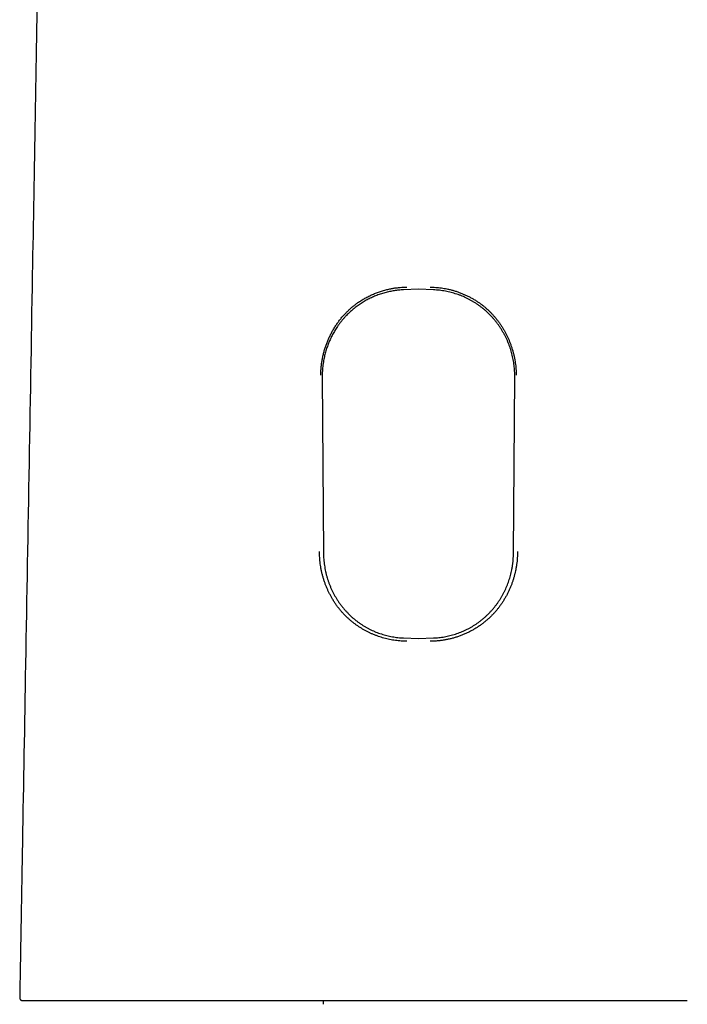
# Model space of a CAD drawing. Header units: millimetres. Extents: x 8 to 616, y 12 to 442.
# Tile 13 of 34: x 292 to 337, y 307 to 375. Entities that reach past the tile are written whole.
import ezdxf

# ---------------------------------------------------------------- set-up
doc = ezdxf.new("R2010")
doc.units = ezdxf.units.MM

msp = doc.modelspace()

# ---------------------------------------------------------------- linework, layer by layer
at = {"color": 7, "linetype": 'Continuous', "lineweight": 30}
for p, q in [((318.958, 356.196), (317.932, 356.154)), ((319.984, 356.154), (318.958, 356.196)), ((312.37, 350.201), (312.455, 338.124)), ((325.461, 338.124), (325.546, 350.201)), ((317.937, 332.315), (318.958, 332.274)), ((318.958, 332.274), (319.979, 332.315)), ((312.451, 307.228), (312.451, 307.483))]:
    msp.add_line(p, q, dxfattribs=at)
for points, knots in [([(293.403, 407.282), (293.402, 407.205), (293.399, 407.054), (293.395, 406.83), (293.391, 406.615), (293.388, 406.408), (293.384, 406.209), (293.381, 406.018), (293.378, 405.836), (293.375, 405.659), (293.372, 405.488), (293.369, 405.323), (293.366, 405.167), (293.363, 405.02), (293.361, 404.883), (293.359, 404.759), (293.357, 404.649), (293.355, 404.552), (293.354, 404.46), (293.352, 404.37), (293.35, 404.279), (293.349, 404.189), (293.346, 404.044), (293.343, 403.845), (293.337, 403.537), (293.331, 403.171), (293.324, 402.748), (293.316, 402.324), (293.309, 401.898), (293.282, 400.35), (293.255, 398.842), (293.23, 397.374), (293.224, 397.071), (293.219, 396.766), (293.214, 396.458), (293.208, 396.143), (293.202, 395.82), (293.198, 395.552), (293.194, 395.342), (293.191, 395.191), (293.189, 395.041), (293.186, 394.893), (293.184, 394.752), (293.181, 394.617), (293.179, 394.498), (293.177, 394.394), (293.176, 394.303), (293.174, 394.217), (293.173, 394.136), (293.172, 394.058), (293.17, 393.985), (293.169, 393.904), (293.167, 393.812), (293.165, 393.707), (293.163, 393.595), (293.161, 393.476), (293.159, 393.349), (293.157, 393.215), (293.154, 393.069), (293.152, 392.912), (293.149, 392.747), (293.146, 392.582), (293.143, 392.419), (293.139, 392.217), (293.135, 391.977), (293.13, 391.7), (293.126, 391.43), (293.121, 391.165), (293.047, 386.955), (292.849, 375.629), (292.493, 355.222), (292.137, 334.815), (291.876, 319.836), (291.772, 313.871), (291.735, 311.783), (291.727, 311.316), (291.719, 310.854), (291.711, 310.399), (291.705, 310.069), (291.702, 309.858), (291.7, 309.762), (291.698, 309.66), (291.696, 309.552), (291.694, 309.436), (291.692, 309.306), (291.69, 309.161), (291.687, 308.999), (291.684, 308.828), (291.681, 308.654), (291.678, 308.479), (291.675, 308.302), (291.671, 308.118), (291.668, 307.927), (291.665, 307.782), (291.664, 307.701), (291.664, 307.687)], [0, 0, 0, 0, 0.002325, 0.004568, 0.006729, 0.008807, 0.010804, 0.012718, 0.01455, 0.016301, 0.018046, 0.019701, 0.021266, 0.022741, 0.024126, 0.025421, 0.026459, 0.02743, 0.028342, 0.029245, 0.030151, 0.031061, 0.031974, 0.034503, 0.037058, 0.041261, 0.045522, 0.04979, 0.054058, 0.058326, 0.096435, 0.099484, 0.102532, 0.105581, 0.108659, 0.11182, 0.115065, 0.118395, 0.119887, 0.121395, 0.12292, 0.124416, 0.125841, 0.127192, 0.128471, 0.129425, 0.130334, 0.131198, 0.132017, 0.132792, 0.133521, 0.134241, 0.135223, 0.136276, 0.137403, 0.138602, 0.139874, 0.141218, 0.142636, 0.144278, 0.145954, 0.14761, 0.149247, 0.150863, 0.153701, 0.156476, 0.159188, 0.161839, 0.164474, 0.285992, 0.502992, 0.779173, 0.900695, 0.954164, 0.95887, 0.963574, 0.968224, 0.97279, 0.977274, 0.978186, 0.979141, 0.980163, 0.981253, 0.98241, 0.983636, 0.985166, 0.986791, 0.98851, 0.990322, 0.99202, 0.993792, 0.99564, 0.997562, 0.999559, 1, 1, 1, 1]), ([(312.27, 350.321), (312.272, 350.408), (312.276, 350.583), (312.295, 350.844), (312.324, 351.105), (312.365, 351.364), (312.416, 351.619), (312.477, 351.871), (312.548, 352.119), (312.629, 352.364), (312.72, 352.606), (312.822, 352.846), (312.934, 353.083), (313.056, 353.315), (313.188, 353.541), (313.328, 353.76), (313.477, 353.971), (313.633, 354.175), (313.799, 354.372), (313.967, 354.555), (314.138, 354.725), (314.31, 354.883), (314.489, 355.033), (314.673, 355.176), (314.878, 355.323), (315.106, 355.471), (315.359, 355.618), (315.618, 355.751), (315.884, 355.872), (316.155, 355.98), (316.432, 356.075), (316.714, 356.156), (316.98, 356.218), (317.23, 356.265), (317.463, 356.299), (317.698, 356.323), (317.933, 356.338), (318.091, 356.34), (318.17, 356.341)], [0, 0, 0, 0, 0.02797, 0.05595, 0.08394, 0.11194, 0.13995, 0.167465, 0.194983, 0.222502, 0.250017, 0.278025, 0.306025, 0.334012, 0.361988, 0.389952, 0.417408, 0.444858, 0.47231, 0.499771, 0.52473, 0.549667, 0.57459, 0.599505, 0.624416, 0.655557, 0.686706, 0.71787, 0.749054, 0.780263, 0.811501, 0.842775, 0.874092, 0.899183, 0.924312, 0.949486, 0.974712, 1, 1, 1, 1]), ([(317.932, 356.154), (317.879, 356.151), (317.772, 356.146), (317.612, 356.132), (317.452, 356.114), (317.293, 356.092), (317.134, 356.065), (316.974, 356.034), (316.814, 355.998), (316.654, 355.957), (316.495, 355.912), (316.338, 355.862), (316.181, 355.807), (316.027, 355.748), (315.878, 355.686), (315.732, 355.62), (315.588, 355.551), (315.446, 355.477), (315.305, 355.398), (315.166, 355.316), (315.028, 355.229), (314.891, 355.137), (314.757, 355.041), (314.626, 354.941), (314.497, 354.837), (314.373, 354.731), (314.253, 354.624), (314.139, 354.515), (314.02, 354.394), (313.896, 354.261), (313.769, 354.116), (313.647, 353.966), (313.53, 353.812), (313.424, 353.663), (313.328, 353.518), (313.241, 353.38), (313.158, 353.239), (313.08, 353.098), (313.006, 352.955), (312.936, 352.81), (312.869, 352.663), (312.807, 352.513), (312.748, 352.361), (312.693, 352.206), (312.642, 352.049), (312.595, 351.89), (312.553, 351.73), (312.514, 351.568), (312.478, 351.393), (312.445, 351.207), (312.417, 351.008), (312.395, 350.808), (312.38, 350.606), (312.371, 350.403), (312.37, 350.268), (312.37, 350.201)], [0, 0, 0, 0, 0.017778, 0.035559, 0.053337, 0.071237, 0.089141, 0.107042, 0.125333, 0.143627, 0.161918, 0.180346, 0.198778, 0.217205, 0.234916, 0.25263, 0.27034, 0.288178, 0.306019, 0.323856, 0.342091, 0.360329, 0.378563, 0.396933, 0.415306, 0.433676, 0.451218, 0.468763, 0.486305, 0.507713, 0.529139, 0.550571, 0.571998, 0.593407, 0.611569, 0.629734, 0.647895, 0.665738, 0.683583, 0.701426, 0.719387, 0.737351, 0.755313, 0.773645, 0.791981, 0.810314, 0.828773, 0.847234, 0.865693, 0.887965, 0.910242, 0.932514, 0.955007, 0.977507, 1, 1, 1, 1]), ([(319.746, 356.341), (319.811, 356.341), (319.941, 356.339), (320.136, 356.328), (320.33, 356.311), (320.524, 356.288), (320.717, 356.258), (320.921, 356.219), (321.137, 356.169), (321.363, 356.108), (321.586, 356.038), (321.807, 355.959), (322.024, 355.872), (322.238, 355.776), (322.447, 355.672), (322.653, 355.56), (322.853, 355.441), (323.038, 355.32), (323.208, 355.2), (323.363, 355.083), (323.514, 354.961), (323.66, 354.833), (323.802, 354.701), (323.945, 354.558), (324.088, 354.404), (324.23, 354.239), (324.365, 354.069), (324.495, 353.894), (324.618, 353.715), (324.732, 353.534), (324.838, 353.353), (324.936, 353.172), (325.028, 352.988), (325.114, 352.801), (325.195, 352.607), (325.271, 352.407), (325.342, 352.2), (325.406, 351.99), (325.462, 351.778), (325.511, 351.565), (325.552, 351.354), (325.585, 351.146), (325.611, 350.94), (325.629, 350.735), (325.642, 350.528), (325.644, 350.39), (325.645, 350.321)], [0, 0, 0, 0, 0.020856, 0.041705, 0.06255, 0.083394, 0.104237, 0.125082, 0.150095, 0.17511, 0.200125, 0.225138, 0.250148, 0.275151, 0.300145, 0.325129, 0.350101, 0.375059, 0.395848, 0.416627, 0.437398, 0.458163, 0.478922, 0.499681, 0.522928, 0.546174, 0.569425, 0.592684, 0.615955, 0.639239, 0.661206, 0.683187, 0.705182, 0.727189, 0.749209, 0.772576, 0.795954, 0.819342, 0.842738, 0.866142, 0.889552, 0.91163, 0.933713, 0.955802, 0.977897, 1, 1, 1, 1]), ([(325.546, 350.201), (325.546, 350.266), (325.545, 350.397), (325.537, 350.593), (325.523, 350.789), (325.502, 350.984), (325.475, 351.181), (325.441, 351.378), (325.4, 351.575), (325.353, 351.772), (325.299, 351.966), (325.239, 352.159), (325.173, 352.349), (325.099, 352.538), (325.02, 352.724), (324.934, 352.907), (324.841, 353.088), (324.741, 353.268), (324.634, 353.447), (324.52, 353.621), (324.401, 353.792), (324.278, 353.955), (324.151, 354.111), (324.021, 354.26), (323.887, 354.404), (323.747, 354.544), (323.602, 354.68), (323.45, 354.812), (323.292, 354.94), (323.13, 355.063), (322.963, 355.179), (322.796, 355.288), (322.628, 355.389), (322.461, 355.482), (322.29, 355.569), (322.117, 355.651), (321.939, 355.728), (321.757, 355.799), (321.571, 355.864), (321.383, 355.923), (321.192, 355.976), (320.998, 356.022), (320.799, 356.063), (320.597, 356.097), (320.393, 356.123), (320.189, 356.143), (320.052, 356.15), (319.984, 356.154)], [0, 0, 0, 0, 0.021767, 0.043551, 0.065341, 0.087126, 0.108893, 0.131254, 0.153633, 0.176018, 0.198396, 0.220757, 0.243155, 0.265573, 0.287997, 0.310415, 0.332814, 0.355894, 0.378996, 0.402106, 0.425207, 0.448287, 0.470154, 0.49204, 0.513932, 0.535818, 0.557685, 0.580226, 0.602789, 0.625359, 0.647921, 0.670463, 0.691708, 0.712971, 0.73424, 0.755503, 0.776747, 0.798622, 0.820516, 0.842417, 0.864311, 0.886186, 0.908935, 0.931705, 0.954482, 0.977251, 1, 1, 1, 1]), ([(318.17, 332.088), (318.103, 332.089), (317.971, 332.09), (317.772, 332.101), (317.573, 332.118), (317.375, 332.143), (317.178, 332.173), (316.983, 332.211), (316.788, 332.255), (316.595, 332.305), (316.404, 332.361), (316.215, 332.424), (316.028, 332.493), (315.843, 332.568), (315.661, 332.649), (315.482, 332.735), (315.306, 332.828), (315.133, 332.926), (314.963, 333.03), (314.797, 333.139), (314.635, 333.254), (314.477, 333.374), (314.323, 333.499), (314.173, 333.629), (314.028, 333.765), (313.883, 333.911), (313.738, 334.068), (313.593, 334.237), (313.455, 334.411), (313.324, 334.59), (313.199, 334.774), (313.083, 334.959), (312.976, 335.144), (312.877, 335.329), (312.785, 335.517), (312.698, 335.709), (312.617, 335.907), (312.541, 336.113), (312.47, 336.325), (312.407, 336.539), (312.352, 336.756), (312.304, 336.974), (312.265, 337.19), (312.233, 337.403), (312.21, 337.613), (312.193, 337.823), (312.184, 338.034), (312.183, 338.175), (312.183, 338.245)], [0, 0, 0, 0, 0.020849, 0.041694, 0.062537, 0.08338, 0.104224, 0.125071, 0.14592, 0.16677, 0.187622, 0.208473, 0.229323, 0.250169, 0.271012, 0.291848, 0.312677, 0.333498, 0.354308, 0.375109, 0.395899, 0.416679, 0.437449, 0.458212, 0.478969, 0.499724, 0.522967, 0.546209, 0.569456, 0.592712, 0.615979, 0.639261, 0.661227, 0.683206, 0.705199, 0.727206, 0.749225, 0.77259, 0.795968, 0.819354, 0.84275, 0.866152, 0.88956, 0.911637, 0.933718, 0.955805, 0.977898, 1, 1, 1, 1]), ([(312.455, 338.124), (312.456, 338.054), (312.459, 337.913), (312.472, 337.703), (312.491, 337.492), (312.519, 337.282), (312.554, 337.07), (312.596, 336.859), (312.646, 336.65), (312.702, 336.447), (312.764, 336.251), (312.831, 336.061), (312.904, 335.874), (312.983, 335.69), (313.07, 335.506), (313.163, 335.324), (313.264, 335.144), (313.371, 334.967), (313.485, 334.794), (313.602, 334.628), (313.723, 334.469), (313.847, 334.316), (313.976, 334.168), (314.111, 334.025), (314.251, 333.885), (314.398, 333.749), (314.552, 333.616), (314.71, 333.489), (314.872, 333.368), (315.035, 333.255), (315.198, 333.151), (315.361, 333.054), (315.527, 332.962), (315.696, 332.877), (315.87, 332.796), (316.048, 332.72), (316.23, 332.651), (316.415, 332.587), (316.602, 332.53), (316.79, 332.48), (316.979, 332.436), (317.169, 332.399), (317.36, 332.368), (317.552, 332.344), (317.744, 332.325), (317.873, 332.319), (317.937, 332.315)], [0, 0, 0, 0, 0.023908, 0.047831, 0.071754, 0.095662, 0.120053, 0.14446, 0.168866, 0.193257, 0.216009, 0.238781, 0.26156, 0.284331, 0.307083, 0.330526, 0.353991, 0.377463, 0.400927, 0.424369, 0.446628, 0.468906, 0.49119, 0.513467, 0.535724, 0.558679, 0.581657, 0.604641, 0.627618, 0.650573, 0.672038, 0.693522, 0.715012, 0.736495, 0.75796, 0.780073, 0.802207, 0.824347, 0.846482, 0.868596, 0.890475, 0.91238, 0.934297, 0.956215, 0.97812, 1, 1, 1, 1]), ([(325.733, 338.245), (325.733, 338.171), (325.732, 338.022), (325.721, 337.8), (325.703, 337.578), (325.676, 337.356), (325.642, 337.136), (325.6, 336.921), (325.553, 336.712), (325.499, 336.508), (325.439, 336.307), (325.373, 336.107), (325.298, 335.906), (325.215, 335.704), (325.123, 335.501), (325.024, 335.301), (324.918, 335.105), (324.805, 334.913), (324.687, 334.729), (324.566, 334.553), (324.441, 334.385), (324.31, 334.221), (324.173, 334.062), (324.024, 333.902), (323.862, 333.74), (323.687, 333.579), (323.505, 333.425), (323.317, 333.279), (323.124, 333.14), (322.925, 333.01), (322.72, 332.887), (322.511, 332.772), (322.298, 332.666), (322.08, 332.568), (321.859, 332.479), (321.634, 332.398), (321.405, 332.326), (321.174, 332.264), (320.941, 332.21), (320.705, 332.166), (320.467, 332.132), (320.228, 332.107), (319.987, 332.091), (319.826, 332.089), (319.746, 332.088)], [0, 0, 0, 0, 0.023303, 0.046613, 0.069933, 0.093262, 0.1166, 0.139944, 0.16196, 0.183979, 0.206, 0.228019, 0.250036, 0.273382, 0.296721, 0.320051, 0.34337, 0.366679, 0.389977, 0.411936, 0.433888, 0.455836, 0.477783, 0.499734, 0.524673, 0.549597, 0.574512, 0.599426, 0.624341, 0.649262, 0.674192, 0.699133, 0.724087, 0.749054, 0.774038, 0.799038, 0.824058, 0.849099, 0.874163, 0.899255, 0.924379, 0.949539, 0.974744, 1, 1, 1, 1]), ([(319.979, 332.315), (320.042, 332.319), (320.168, 332.325), (320.356, 332.343), (320.544, 332.366), (320.731, 332.396), (320.919, 332.432), (321.107, 332.475), (321.296, 332.525), (321.483, 332.581), (321.667, 332.644), (321.847, 332.712), (322.023, 332.786), (322.195, 332.865), (322.363, 332.949), (322.529, 333.039), (322.693, 333.136), (322.855, 333.239), (323.016, 333.348), (323.172, 333.463), (323.324, 333.584), (323.471, 333.707), (323.611, 333.834), (323.745, 333.964), (323.875, 334.099), (324, 334.237), (324.122, 334.381), (324.24, 334.53), (324.355, 334.684), (324.464, 334.842), (324.568, 335.004), (324.666, 335.169), (324.759, 335.336), (324.846, 335.507), (324.928, 335.68), (325.004, 335.856), (325.075, 336.036), (325.141, 336.22), (325.201, 336.407), (325.255, 336.597), (325.303, 336.788), (325.347, 336.991), (325.386, 337.207), (325.418, 337.435), (325.441, 337.664), (325.456, 337.894), (325.459, 338.048), (325.461, 338.124)], [0, 0, 0, 0, 0.02144, 0.0428977, 0.0643613, 0.0858189, 0.1072588, 0.1293232, 0.1514075, 0.1734982, 0.1955819, 0.2176458, 0.2390009, 0.2603742, 0.2817539, 0.3031277, 0.3244832, 0.3464716, 0.3684792, 0.3904935, 0.4125013, 0.4344898, 0.455664, 0.4768554, 0.4980527, 0.5192444, 0.5404189, 0.5621804, 0.5839595, 0.6057448, 0.6275244, 0.6492864, 0.6710062, 0.6927431, 0.7144858, 0.7362226, 0.7579423, 0.7802553, 0.8025863, 0.8249237, 0.8472553, 0.8695689, 0.8956364, 0.9217324, 0.9478376, 0.9739329, 1, 1, 1, 1]), ([(291.664, 307.687), (291.664, 307.679), (291.664, 307.664), (291.668, 307.642), (291.673, 307.621), (291.681, 307.601), (291.691, 307.581), (291.703, 307.564), (291.716, 307.548), (291.731, 307.533), (291.749, 307.519), (291.77, 307.506), (291.792, 307.496), (291.815, 307.489), (291.839, 307.484), (291.855, 307.483), (291.864, 307.483)], [0, 0, 0, 0, 0.072639, 0.142889, 0.209874, 0.272828, 0.349411, 0.416631, 0.474648, 0.538426, 0.613275, 0.698427, 0.768318, 0.842524, 0.92011, 1, 1, 1, 1]), ([(291.865, 307.483), (291.874, 307.483), (291.891, 307.483), (291.921, 307.483), (291.953, 307.483), (291.988, 307.483), (292.026, 307.483), (292.066, 307.483), (292.11, 307.483), (292.156, 307.483), (292.205, 307.483), (292.244, 307.483), (292.27, 307.483), (292.282, 307.483), (292.295, 307.483), (292.307, 307.483), (292.32, 307.483), (292.352, 307.483), (292.405, 307.483), (292.482, 307.483), (292.565, 307.483), (292.653, 307.483), (292.745, 307.483), (292.834, 307.483), (292.918, 307.483), (292.995, 307.483), (293.083, 307.483), (293.151, 307.483), (293.197, 307.483), (293.21, 307.483), (293.222, 307.483), (293.235, 307.483), (293.248, 307.483), (293.261, 307.483), (293.297, 307.483), (293.359, 307.483), (293.447, 307.483), (293.536, 307.483), (293.628, 307.483), (293.708, 307.483), (293.775, 307.483), (293.829, 307.483), (293.884, 307.483), (293.939, 307.483), (293.996, 307.483), (294.056, 307.483), (294.134, 307.483), (294.231, 307.483), (294.347, 307.483), (294.466, 307.483), (294.583, 307.483), (294.697, 307.483), (294.779, 307.483), (294.832, 307.483), (294.854, 307.483), (294.876, 307.483), (294.899, 307.483), (294.921, 307.483), (294.943, 307.483), (294.966, 307.483), (295.031, 307.483), (295.14, 307.483), (295.297, 307.483), (295.458, 307.483), (295.623, 307.483), (295.791, 307.483), (295.962, 307.483), (296.136, 307.483), (296.314, 307.483), (296.496, 307.483), (296.682, 307.483), (296.872, 307.483), (297.066, 307.483), (297.256, 307.483), (297.441, 307.483), (297.577, 307.483), (297.67, 307.483), (297.718, 307.483), (297.766, 307.483), (297.815, 307.483), (297.863, 307.483), (297.965, 307.483), (298.121, 307.483), (298.336, 307.483), (298.555, 307.483), (298.78, 307.483), (299.008, 307.483), (299.24, 307.483), (299.475, 307.483), (299.716, 307.483), (299.962, 307.483), (300.215, 307.483), (300.473, 307.483), (300.734, 307.483), (300.999, 307.483), (301.277, 307.483), (301.567, 307.483), (301.802, 307.483), (301.968, 307.483), (302.065, 307.483), (302.162, 307.483), (302.259, 307.483), (302.426, 307.483), (302.665, 307.483), (302.979, 307.483), (303.3, 307.483), (303.629, 307.483), (303.914, 307.483), (304.155, 307.483), (304.349, 307.483), (304.545, 307.483), (304.743, 307.483), (304.938, 307.483), (305.128, 307.483), (305.359, 307.483), (305.638, 307.483), (305.968, 307.483), (306.305, 307.483), (306.634, 307.483), (306.955, 307.483), (307.182, 307.483), (307.327, 307.483), (307.389, 307.483), (307.451, 307.483), (307.514, 307.483), (307.576, 307.483), (307.639, 307.483), (307.702, 307.483), (307.868, 307.483), (308.14, 307.483), (308.519, 307.483), (308.904, 307.483), (309.295, 307.483), (309.64, 307.483), (309.938, 307.483), (310.125, 307.483), (310.252, 307.483), (310.318, 307.483), (310.384, 307.483), (310.451, 307.483), (310.516, 307.483), (310.664, 307.483), (310.899, 307.483), (311.238, 307.483), (311.599, 307.483), (311.983, 307.483), (312.374, 307.483), (312.672, 307.483), (312.873, 307.483), (312.976, 307.483), (313.078, 307.483), (313.182, 307.483), (313.283, 307.483), (313.378, 307.483), (313.518, 307.483), (313.708, 307.483), (313.967, 307.483), (314.247, 307.483), (314.548, 307.483), (314.859, 307.483), (315.179, 307.483), (315.465, 307.483), (315.714, 307.483), (315.867, 307.483), (315.965, 307.483), (316.007, 307.483), (316.049, 307.483), (316.091, 307.483), (316.131, 307.483), (316.168, 307.483), (316.201, 307.483), (316.275, 307.483), (316.393, 307.483), (316.557, 307.483), (316.727, 307.483), (316.9, 307.483), (317.078, 307.483), (317.263, 307.483), (317.422, 307.483), (317.55, 307.483), (317.644, 307.483), (317.733, 307.483), (317.823, 307.483), (317.912, 307.483), (318.29, 307.483), (318.639, 307.483), (318.958, 307.483)], [0, 0, 0, 0, 0.0121062, 0.0240387, 0.0357979, 0.0473842, 0.058798, 0.0700397, 0.0811099, 0.0922972, 0.1033048, 0.1141331, 0.1164913, 0.1188409, 0.1211818, 0.1235142, 0.1259144, 0.1285867, 0.1411043, 0.1538973, 0.1665511, 0.1790669, 0.191446, 0.2036899, 0.2125837, 0.221406, 0.2301576, 0.2416023, 0.2428793, 0.2441549, 0.2454289, 0.2467014, 0.2479723, 0.2492418, 0.2505098, 0.2588111, 0.2669937, 0.2750579, 0.2830046, 0.2908344, 0.2951777, 0.2994845, 0.303755, 0.3079893, 0.3121875, 0.3166892, 0.3213005, 0.3292932, 0.3371889, 0.3449887, 0.3526939, 0.3593973, 0.3660293, 0.3673237, 0.3686154, 0.3699044, 0.3711907, 0.3724743, 0.3737552, 0.3750334, 0.376309, 0.3847176, 0.3930379, 0.4012722, 0.4094231, 0.417493, 0.4253425, 0.4331188, 0.4408245, 0.4484623, 0.456035, 0.4635452, 0.4709959, 0.4783899, 0.4848523, 0.4912752, 0.4929512, 0.4946247, 0.4962956, 0.4979641, 0.4996303, 0.501294, 0.5083344, 0.5153617, 0.5223795, 0.5293914, 0.5364012, 0.5432873, 0.5501784, 0.5570779, 0.5639893, 0.57105, 0.5780876, 0.5851058, 0.5921084, 0.5990992, 0.60678, 0.6144563, 0.6168688, 0.6192815, 0.6216946, 0.6241082, 0.6265225, 0.6340225, 0.6416151, 0.6493048, 0.6570954, 0.6649909, 0.6694695, 0.673983, 0.6785319, 0.683117, 0.6877388, 0.6920367, 0.6962192, 0.7036253, 0.7111438, 0.7187768, 0.726526, 0.7334429, 0.7404524, 0.7418402, 0.7432317, 0.7446268, 0.7460255, 0.7474279, 0.748834, 0.7502437, 0.7516571, 0.7600013, 0.7684663, 0.777053, 0.7857622, 0.7945947, 0.8000972, 0.805647, 0.8071083, 0.8085729, 0.8100408, 0.8115119, 0.8129863, 0.8143743, 0.8214263, 0.8286135, 0.8369455, 0.8454529, 0.8541362, 0.8629957, 0.865251, 0.8675175, 0.8697951, 0.8720839, 0.8743839, 0.8765105, 0.8783972, 0.8836879, 0.8891286, 0.8956109, 0.9022942, 0.9091786, 0.9162641, 0.9235507, 0.9281395, 0.9328045, 0.9337299, 0.9346581, 0.9355894, 0.9365235, 0.9374606, 0.9382537, 0.9389569, 0.9396673, 0.9431491, 0.9467946, 0.9506038, 0.9543924, 0.9583301, 0.962417, 0.9666529, 0.9689287, 0.9709059, 0.9728832, 0.9748605, 0.9768377, 0.978815, 1, 1, 1, 1]), ([(318.958, 307.483), (319.012, 307.483), (319.119, 307.483), (319.274, 307.483), (319.422, 307.483), (319.563, 307.483), (319.696, 307.483), (319.822, 307.483), (319.943, 307.483), (320.061, 307.483), (320.173, 307.483), (320.276, 307.483), (320.37, 307.483), (320.455, 307.483), (320.531, 307.483), (320.598, 307.483), (320.656, 307.483), (320.705, 307.483), (320.742, 307.483), (320.769, 307.483), (320.788, 307.483), (320.799, 307.483), (320.805, 307.483), (320.807, 307.483), (320.809, 307.483), (320.81, 307.483), (320.816, 307.483), (320.826, 307.483), (320.862, 307.483), (320.949, 307.483), (321.086, 307.483), (321.25, 307.483), (321.374, 307.483), (321.457, 307.483), (321.503, 307.483), (321.548, 307.483), (321.593, 307.483), (321.637, 307.483), (321.681, 307.483), (321.726, 307.483), (321.841, 307.483), (322.024, 307.483), (322.27, 307.483), (322.539, 307.483), (322.831, 307.483), (323.144, 307.483), (323.448, 307.483), (323.743, 307.483), (323.966, 307.483), (324.12, 307.483), (324.208, 307.483), (324.294, 307.483), (324.38, 307.483), (324.467, 307.483), (324.56, 307.483), (324.718, 307.483), (324.938, 307.483), (325.256, 307.483), (325.612, 307.483), (326.005, 307.483), (326.389, 307.483), (326.764, 307.483), (327.141, 307.483), (327.527, 307.483), (327.926, 307.483), (328.328, 307.483), (328.728, 307.483), (329.077, 307.483), (329.379, 307.483), (329.565, 307.483), (329.682, 307.483), (329.732, 307.483), (329.781, 307.483), (329.83, 307.483), (329.879, 307.483), (329.928, 307.483), (329.977, 307.483), (330.132, 307.483), (330.391, 307.483), (330.752, 307.483), (331.105, 307.483), (331.451, 307.483), (331.742, 307.483), (331.979, 307.483), (332.164, 307.483), (332.346, 307.483), (332.527, 307.483), (332.711, 307.483), (332.902, 307.483), (333.148, 307.483), (333.442, 307.483), (333.779, 307.483), (334.11, 307.483), (334.37, 307.483), (334.561, 307.483), (334.686, 307.483), (334.81, 307.483), (334.933, 307.483), (335.054, 307.483), (335.175, 307.483), (335.295, 307.483), (335.471, 307.483), (335.701, 307.483), (335.985, 307.483), (336.265, 307.483), (336.541, 307.483), (336.812, 307.483), (337.078, 307.483), (337.259, 307.483), (337.35, 307.483), (337.355, 307.483)], [0, 0, 0, 0, 0.008608, 0.01682, 0.024637, 0.032058, 0.039084, 0.045715, 0.051951, 0.058353, 0.064277, 0.069723, 0.07469, 0.07918, 0.08319, 0.086723, 0.089777, 0.092352, 0.09445, 0.095684, 0.09666, 0.09738, 0.097487, 0.097585, 0.097673, 0.097753, 0.097823, 0.098571, 0.099332, 0.103489, 0.11241, 0.121072, 0.129475, 0.131901, 0.134305, 0.136687, 0.139046, 0.141382, 0.143697, 0.145988, 0.148628, 0.161869, 0.17486, 0.187601, 0.204573, 0.22108, 0.237122, 0.252701, 0.267815, 0.272469, 0.277078, 0.281641, 0.286158, 0.290629, 0.295483, 0.300902, 0.315672, 0.330245, 0.351391, 0.372111, 0.392403, 0.41227, 0.431711, 0.452271, 0.473528, 0.495045, 0.516255, 0.537158, 0.550788, 0.564285, 0.566921, 0.569552, 0.572177, 0.574798, 0.577414, 0.580024, 0.58263, 0.58523, 0.604834, 0.624104, 0.643042, 0.661654, 0.679942, 0.690066, 0.700091, 0.710016, 0.719844, 0.729575, 0.740183, 0.751118, 0.770067, 0.788785, 0.807279, 0.825558, 0.832682, 0.839775, 0.846836, 0.853868, 0.86087, 0.867843, 0.874787, 0.881703, 0.898515, 0.915318, 0.932122, 0.948935, 0.965768, 0.982328, 0.998924, 1, 1, 1, 1])]:
    msp.add_open_spline(points, degree=3, knots=knots, dxfattribs=at)

doc.saveas('drawing.dxf')
